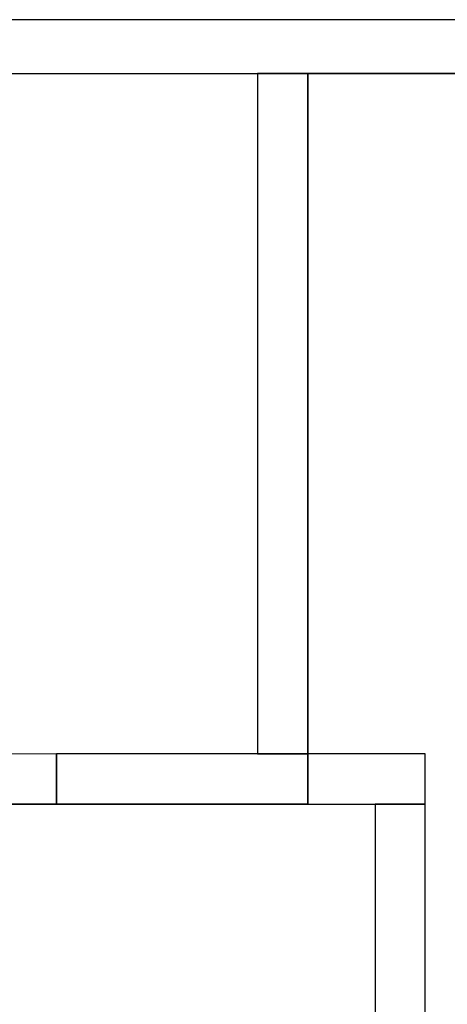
# Model space of a CAD drawing. Header units: metres. Extents: x 397.7 to 427.5, y 12.7 to 28.4.
# Tile 131 of 137: x 420.3 to 421.6, y 25.3 to 28.2. Entities that reach past the tile are written whole.
import ezdxf

# ---------------------------------------------------------------- set-up
doc = ezdxf.new("R2010")
doc.units = ezdxf.units.M
doc.layers.add('01_SUELOS', color=7, linetype='Continuous', lineweight=25, true_color=0x007f00)
for name, color, linetype, lineweight in [('A-GENM-____-OTLN', 7, 'Continuous', 18), ('A-WALL-____-MCUT', 7, 'Continuous', 25), ('A-WALL-____-OTLN', 7, 'Continuous', 25)]:
    doc.layers.add(name, color=color, linetype=linetype, lineweight=lineweight)

# ---------------------------------------------------------------- blocks, each defined once
blk = doc.blocks.new('Family - Evans P3-156349-06_CLI_AIRE_P3')
at = {"layer": 'A-WALL-____-MCUT', "color": 253, "true_color": 0xaaaaaa}
for p, q in [((25.5877, 0.16), (0.0332, 0.16)), ((0, 0), (25.556, 0))]:
    blk.add_line(p, q, dxfattribs=at)
at = {"layer": 'A-WALL-____-OTLN', "color": 253, "true_color": 0xaaaaaa}
for p, q in [((25.5877, 0.16), (0.0332, 0.16)), ((0, 0), (25.556, 0))]:
    blk.add_line(p, q, dxfattribs=at)
at = {"layer": 'A-WALL-____-OTLN', "color": 253, "lineweight": 18, "true_color": 0xaaaaaa}
blk.add_line((0, 0), (25.556, 0), dxfattribs=at)
blk = doc.blocks.new('Family - Evans P3-156355-06_CLI_AIRE_P3')
at = {"layer": 'A-WALL-____-MCUT', "color": 253, "true_color": 0xaaaaaa}
for p, q in [((2.0288, 0.15), (0, 0.15)), ((0, 0.15), (0, 0)), ((2.0288, 0), (2.0288, 0.15)), ((0, 0), (2.0288, 0))]:
    blk.add_line(p, q, dxfattribs=at)
at = {"layer": 'A-WALL-____-OTLN', "color": 253, "true_color": 0xaaaaaa}
for p, q in [((2.0288, 0.15), (0, 0.15)), ((0, 0.15), (0, 0)), ((2.0288, 0), (2.0288, 0.15)), ((0, 0), (2.0288, 0))]:
    blk.add_line(p, q, dxfattribs=at)
at = {"layer": 'A-WALL-____-OTLN', "color": 253, "lineweight": 18, "true_color": 0xaaaaaa}
blk.add_line((0, 0), (2.0288, 0), dxfattribs=at)
blk = doc.blocks.new('Family - Paviment P3-156431-06_CLI_AIRE_P3')
at = {"layer": '01_SUELOS', "color": 9, "true_color": 0xaad4aa}
for p, q in [((22.8618, 14.9576), (22.8618, 12.7788)), ((22.8618, 12.7788), (22.8618, 14.9576)), ((28.518, 14.9576), (22.8618, 14.9576)), ((22.8618, 14.9576), (28.518, 14.9576)), ((22.8618, 12.7788), (18.6318, 12.7788)), ((18.6318, 12.7788), (22.8618, 12.7788))]:
    blk.add_line(p, q, dxfattribs=at)
blk = doc.blocks.new('Family - Evans P3-156524-06_CLI_AIRE_P3')
at = {"layer": 'A-WALL-____-MCUT', "color": 253, "true_color": 0xaaaaaa}
for p, q in [((1.63, 0.15), (0, 0.15)), ((0, 0.15), (0, 0)), ((1.63, 0), (1.63, 0.15)), ((0, 0), (1.63, 0))]:
    blk.add_line(p, q, dxfattribs=at)
at = {"layer": 'A-WALL-____-OTLN', "color": 253, "true_color": 0xaaaaaa}
for p, q in [((1.63, 0.15), (0, 0.15)), ((0, 0.15), (0, 0)), ((1.63, 0), (1.63, 0.15)), ((0, 0), (1.63, 0))]:
    blk.add_line(p, q, dxfattribs=at)
at = {"layer": 'A-WALL-____-OTLN', "color": 253, "lineweight": 18, "true_color": 0xaaaaaa}
blk.add_line((0, 0), (1.63, 0), dxfattribs=at)
blk = doc.blocks.new('Family - Evans P3-156606-06_CLI_AIRE_P3')
at = {"layer": 'A-WALL-____-MCUT', "color": 253, "true_color": 0xaaaaaa}
for p, q in [((5.56, 0.15), (4.46, 0.15)), ((4.46, 0.15), (4.46, 0)), ((5.56, 0), (5.56, 0.15)), ((4.46, 0), (5.56, 0))]:
    blk.add_line(p, q, dxfattribs=at)
at = {"layer": 'A-WALL-____-OTLN', "color": 253, "true_color": 0xaaaaaa}
for p, q in [((4.46, 0), (4.46, 0.15)), ((5.56, 0.15), (4.46, 0.15)), ((5.56, 0), (5.56, 0.15)), ((4.46, 0), (5.56, 0))]:
    blk.add_line(p, q, dxfattribs=at)
at = {"layer": 'A-WALL-____-OTLN', "color": 253, "lineweight": 18, "true_color": 0xaaaaaa}
blk.add_line((0, 0), (5.56, 0), dxfattribs=at)
blk = doc.blocks.new('Family - Vano porta P3-156608-06_CLI_AIRE_P3')
at = {"layer": 'A-GENM-____-OTLN', "color": 253, "true_color": 0xaaaaaa}
for p, q in [((419.607, 26.0395), (419.607, 25.8895)), ((420.407, 26.0395), (419.607, 26.0395)), ((419.607, 26.0395), (419.607, 25.8895)), ((419.607, 26.0395), (420.407, 26.0395)), ((420.407, 25.8895), (420.407, 26.0395)), ((420.407, 26.0395), (420.407, 25.8895)), ((419.607, 25.8895), (420.407, 25.8895)), ((420.407, 25.8895), (419.607, 25.8895))]:
    blk.add_line(p, q, dxfattribs=at)
blk = doc.blocks.new('LONDR55-XX_ZZ-ARQ-CAA-M3D-Londres55_ifc-1-06_CLI_AIRE_P3')
at = {"layer": '01_SUELOS', "color": 253, "lineweight": 18, "true_color": 0xaaaaaa}
blk.add_blockref('Family - Paviment P3-156431-06_CLI_AIRE_P3', (398.2952, 13.1106), dxfattribs=at)
at = {"layer": 'A-GENM-____-OTLN', "color": 253, "lineweight": 18, "true_color": 0xaaaaaa}
blk.add_blockref('Family - Vano porta P3-156608-06_CLI_AIRE_P3', (0, 0), dxfattribs=at)
at = {"layer": 'A-WALL-____-OTLN', "color": 253, "lineweight": 18, "true_color": 0xaaaaaa}
for name, p, rotation in [('Family - Evans P3-156349-06_CLI_AIRE_P3', (426.8464, 28.2282), 180), ('Family - Evans P3-156355-06_CLI_AIRE_P3', (421.157, 26.0395), 90), ('Family - Evans P3-156524-06_CLI_AIRE_P3', (421.507, 24.2595), 90)]:
    blk.add_blockref(name, p, dxfattribs=dict(at, rotation=rotation))
blk.add_blockref('Family - Evans P3-156606-06_CLI_AIRE_P3', (415.947, 25.8895), dxfattribs=at)

msp = doc.modelspace()

# ---------------------------------------------------------------- block references
at = {"lineweight": 5}
msp.add_blockref('LONDR55-XX_ZZ-ARQ-CAA-M3D-Londres55_ifc-1-06_CLI_AIRE_P3', (0, 0), dxfattribs=at)

doc.saveas('drawing.dxf')
